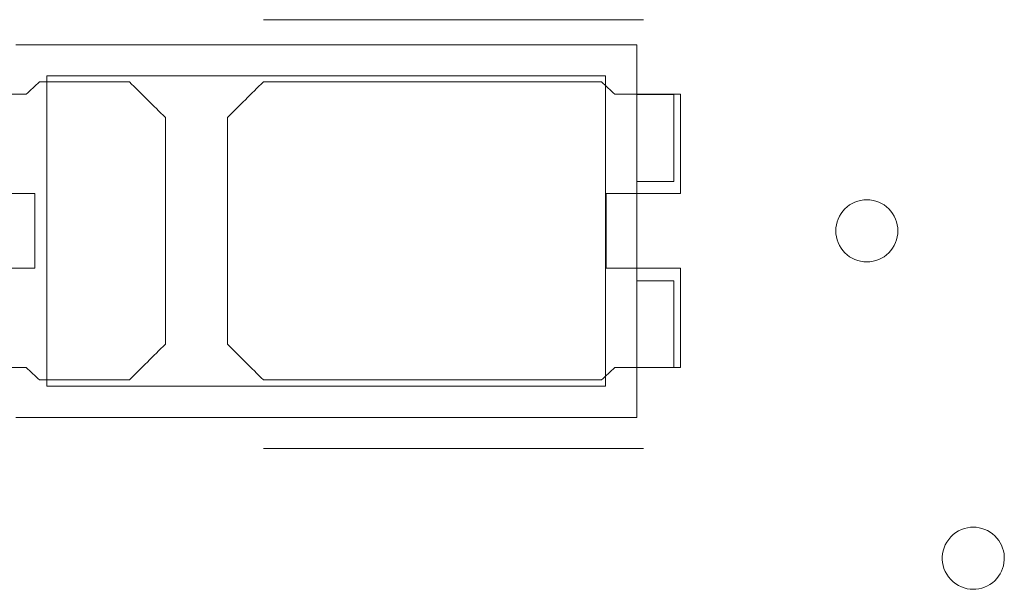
# Model space of a CAD drawing. Header units: inches. Extents: x 511 to 849, y 252 to 484.
# Tile 100 of 235: x 736.64 to 744.57, y 442.69 to 447.27. Entities that reach past the tile are written whole.
import ezdxf

# ---------------------------------------------------------------- set-up
doc = ezdxf.new("R2010")
doc.units = ezdxf.units.IN
doc.header["$MEASUREMENT"] = 0
doc.layers.add('1', color=7, linetype='Continuous')

# ---------------------------------------------------------------- blocks, each defined once
blk = doc.blocks.new('block 531')
at = {"layer": '1', "color": 155, "lineweight": 18, "true_color": 0x4c7299}
blk.add_lwpolyline([(741.3576, 444.3228), (736.8576, 444.3228)], dxfattribs=at)
blk = doc.blocks.new('block 532')
at = {"layer": '1', "color": 155, "lineweight": 18, "true_color": 0x4c7299}
blk.add_lwpolyline([(741.3576, 446.8228), (741.3576, 444.3228)], dxfattribs=at)
blk = doc.blocks.new('block 533')
at = {"layer": '1', "color": 155, "lineweight": 18, "true_color": 0x4c7299}
blk.add_lwpolyline([(736.8576, 446.8228), (741.3576, 446.8228)], dxfattribs=at)
blk = doc.blocks.new('block 534')
at = {"layer": '1', "color": 155, "lineweight": 18, "true_color": 0x4c7299}
blk.add_lwpolyline([(736.8576, 444.3228), (736.8576, 446.8228)], dxfattribs=at)
blk = doc.blocks.new('block 535')
at = {"layer": '1', "color": 155, "lineweight": 18, "true_color": 0x4c7299}
blk.add_lwpolyline([(741.6076, 444.0728), (741.6076, 447.0728)], dxfattribs=at)
blk = doc.blocks.new('block 536')
at = {"layer": '1', "color": 155, "lineweight": 18, "true_color": 0x4c7299}
blk.add_lwpolyline([(736.6076, 444.0728), (741.6076, 444.0728)], dxfattribs=at)
blk = doc.blocks.new('block 538')
at = {"layer": '1', "color": 155, "lineweight": 18, "true_color": 0x4c7299}
blk.add_lwpolyline([(741.6076, 447.0728), (736.6076, 447.0728)], dxfattribs=at)
blk = doc.blocks.new('block 539')
at = {"layer": '1', "color": 155, "lineweight": 18, "true_color": 0x4c7299}
blk.add_lwpolyline([(741.9076, 445.9728), (741.9076, 446.6728)], dxfattribs=at)
blk = doc.blocks.new('block 540')
at = {"layer": '1', "color": 155, "lineweight": 18, "true_color": 0x4c7299}
blk.add_lwpolyline([(741.6076, 445.9728), (741.9076, 445.9728)], dxfattribs=at)
blk = doc.blocks.new('block 541')
at = {"layer": '1', "color": 155, "lineweight": 18, "true_color": 0x4c7299}
blk.add_lwpolyline([(741.9076, 446.6728), (741.6076, 446.6728)], dxfattribs=at)
blk = doc.blocks.new('block 542')
at = {"layer": '1', "color": 155, "lineweight": 18, "true_color": 0x4c7299}
blk.add_lwpolyline([(741.9076, 445.1728), (741.9076, 444.4728)], dxfattribs=at)
blk = doc.blocks.new('block 543')
at = {"layer": '1', "color": 155, "lineweight": 18, "true_color": 0x4c7299}
blk.add_lwpolyline([(741.9076, 444.4728), (741.6076, 444.4728)], dxfattribs=at)
blk = doc.blocks.new('block 544')
at = {"layer": '1', "color": 155, "lineweight": 18, "true_color": 0x4c7299}
blk.add_lwpolyline([(741.6076, 445.1728), (741.9076, 445.1728)], dxfattribs=at)
blk = doc.blocks.new('block 1208')
at = {"layer": '1', "color": 18, "lineweight": 13, "true_color": 0x4c0000}
blk.add_lwpolyline([(741.6614, 443.821), (738.6011, 443.821)], dxfattribs=at)
blk = doc.blocks.new('block 1212')
at = {"layer": '1', "color": 18, "lineweight": 13, "true_color": 0x4c0000}
blk.add_lwpolyline([(741.6614, 443.821), (738.6011, 443.821)], dxfattribs=at)
blk = doc.blocks.new('block 1265')
at = {"layer": '1', "color": 18, "lineweight": 13, "true_color": 0x4c0000}
blk.add_lwpolyline([(741.6614, 447.2742), (738.6011, 447.2742)], dxfattribs=at)
blk = doc.blocks.new('block 1297')
at = {"layer": '1', "color": 18, "lineweight": 13, "true_color": 0x4c0000}
blk.add_lwpolyline([(741.6614, 447.2742), (738.6011, 447.2742)], dxfattribs=at)
blk = doc.blocks.new('block 4326')
at = {"layer": '1', "color": 18, "lineweight": 13, "true_color": 0x4c0000}
blk.add_lwpolyline([(743.2113, 445.5742), (743.2124, 445.5979), (743.2159, 445.6219), (743.2218, 445.6458), (743.2301, 445.6693), (743.2407, 445.692), (743.2537, 445.7135), (743.2686, 445.7336), (743.2854, 445.7519), (743.3036, 445.7683), (743.323, 445.7825), (743.3432, 445.7946), (743.3648, 445.8049), (743.3877, 445.8132), (743.4116, 445.8193), (743.4363, 445.8231), (743.4614, 445.8243), (743.4865, 445.8231), (743.5112, 445.8193), (743.5351, 445.8132), (743.558, 445.8049), (743.5796, 445.7946), (743.5998, 445.7825), (743.6192, 445.7683), (743.6374, 445.7519), (743.6542, 445.7336), (743.6691, 445.7135), (743.6821, 445.692), (743.6927, 445.6693), (743.701, 445.6458), (743.7069, 445.6219), (743.7104, 445.5979), (743.7115, 445.5742), (743.7104, 445.5505), (743.7069, 445.5266), (743.701, 445.5027), (743.6927, 445.4792), (743.6821, 445.4565), (743.6691, 445.435), (743.6542, 445.4149), (743.6374, 445.3966), (743.6192, 445.3802), (743.5998, 445.3659), (743.5796, 445.3538), (743.558, 445.3435), (743.5351, 445.3352), (743.5112, 445.3291), (743.4865, 445.3254), (743.4614, 445.3241), (743.4363, 445.3254), (743.4116, 445.3291), (743.3877, 445.3352), (743.3648, 445.3435), (743.3432, 445.3538), (743.323, 445.3659), (743.3036, 445.3802), (743.2854, 445.3966), (743.2686, 445.4149), (743.2537, 445.435), (743.2407, 445.4565), (743.2301, 445.4792), (743.2218, 445.5027), (743.2159, 445.5266), (743.2124, 445.5505), (743.2113, 445.5742)], dxfattribs=at)
blk = doc.blocks.new('block 4327')
at = {"layer": '1', "color": 18, "lineweight": 13, "true_color": 0x4c0000}
blk.add_open_spline([(741.9614, 445.8742), (741.9614, 446.1409), (741.9614, 446.4076), (741.9614, 446.6742), (741.7847, 446.6742), (741.6079, 446.6742), (741.4312, 446.6742), (741.3955, 446.7076), (741.3597, 446.7409), (741.324, 446.7742), (740.4164, 446.7742), (739.5087, 446.7742), (738.6011, 446.7742), (738.5045, 446.6783), (738.408, 446.5824), (738.3114, 446.4864), (738.3114, 445.8783), (738.3114, 445.2702), (738.3114, 444.6621), (738.408, 444.5662), (738.5045, 444.4702), (738.6011, 444.3742), (739.5087, 444.3742), (740.4164, 444.3742), (741.324, 444.3742), (741.3597, 444.4076), (741.3955, 444.4409), (741.4312, 444.4742), (741.6079, 444.4742), (741.7847, 444.4742), (741.9614, 444.4742), (741.9614, 444.7409), (741.9614, 445.0076), (741.9614, 445.2742), (741.7614, 445.2742), (741.5614, 445.2742), (741.3614, 445.2742), (741.3614, 445.4742), (741.3614, 445.6742), (741.3614, 445.8742), (741.5614, 445.8742), (741.7614, 445.8742), (741.9614, 445.8742)], degree=3, knots=[0, 0, 0, 0, 1, 1, 1, 2, 2, 2, 3, 3, 3, 4, 4, 4, 5, 5, 5, 6, 6, 6, 7, 7, 7, 8, 8, 8, 9, 9, 9, 10, 10, 10, 11, 11, 11, 12, 12, 12, 13, 13, 13, 14, 14, 14, 14], dxfattribs=at)
blk = doc.blocks.new('block 4328')
at = {"layer": '1', "color": 18, "lineweight": 13, "true_color": 0x4c0000}
blk.add_open_spline([(741.9614, 445.8742), (741.9614, 446.1409), (741.9614, 446.4076), (741.9614, 446.6742), (741.7847, 446.6742), (741.6079, 446.6742), (741.4312, 446.6742), (741.3955, 446.7076), (741.3597, 446.7409), (741.324, 446.7742), (740.4164, 446.7742), (739.5087, 446.7742), (738.6011, 446.7742), (738.5045, 446.6783), (738.408, 446.5824), (738.3114, 446.4864), (738.3114, 445.8783), (738.3114, 445.2702), (738.3114, 444.6621), (738.408, 444.5662), (738.5045, 444.4702), (738.6011, 444.3742), (739.5087, 444.3742), (740.4164, 444.3742), (741.324, 444.3742), (741.3597, 444.4076), (741.3955, 444.4409), (741.4312, 444.4742), (741.6079, 444.4742), (741.7847, 444.4742), (741.9614, 444.4742), (741.9614, 444.7409), (741.9614, 445.0076), (741.9614, 445.2742), (741.7614, 445.2742), (741.5614, 445.2742), (741.3614, 445.2742), (741.3614, 445.4742), (741.3614, 445.6742), (741.3614, 445.8742), (741.5614, 445.8742), (741.7614, 445.8742), (741.9614, 445.8742)], degree=3, knots=[0, 0, 0, 0, 1, 1, 1, 2, 2, 2, 3, 3, 3, 4, 4, 4, 5, 5, 5, 6, 6, 6, 7, 7, 7, 8, 8, 8, 9, 9, 9, 10, 10, 10, 11, 11, 11, 12, 12, 12, 13, 13, 13, 14, 14, 14, 14], dxfattribs=at)
blk = doc.blocks.new('block 4329')
at = {"layer": '1', "color": 18, "lineweight": 13, "true_color": 0x4c0000}
blk.add_open_spline([(737.5218, 446.7742), (737.6183, 446.6783), (737.7149, 446.5824), (737.8114, 446.4864), (737.8114, 445.8783), (737.8114, 445.2702), (737.8114, 444.6621), (737.7149, 444.5662), (737.6183, 444.4702), (737.5218, 444.3742), (737.2808, 444.3742), (737.0398, 444.3742), (736.7988, 444.3742), (736.7631, 444.4076), (736.7274, 444.4409), (736.6917, 444.4742), (736.5149, 444.4742), (736.3382, 444.4742), (736.1614, 444.4742), (736.1614, 444.7409), (736.1614, 445.0076), (736.1614, 445.2742), (736.3614, 445.2742), (736.5614, 445.2742), (736.7614, 445.2742), (736.7614, 445.4742), (736.7614, 445.6742), (736.7614, 445.8742), (736.5614, 445.8742), (736.3614, 445.8742), (736.1614, 445.8742), (736.1614, 446.1409), (736.1614, 446.4076), (736.1614, 446.6742), (736.3382, 446.6742), (736.5149, 446.6742), (736.6917, 446.6742), (736.7274, 446.7076), (736.7631, 446.7409), (736.7988, 446.7742), (737.0398, 446.7742), (737.2808, 446.7742), (737.5218, 446.7742)], degree=3, knots=[0, 0, 0, 0, 1, 1, 1, 2, 2, 2, 3, 3, 3, 4, 4, 4, 5, 5, 5, 6, 6, 6, 7, 7, 7, 8, 8, 8, 9, 9, 9, 10, 10, 10, 11, 11, 11, 12, 12, 12, 13, 13, 13, 14, 14, 14, 14], dxfattribs=at)
blk = doc.blocks.new('block 4330')
at = {"layer": '1', "color": 18, "lineweight": 13, "true_color": 0x4c0000}
blk.add_open_spline([(737.5218, 446.7742), (737.6183, 446.6783), (737.7149, 446.5824), (737.8114, 446.4864), (737.8114, 445.8783), (737.8114, 445.2702), (737.8114, 444.6621), (737.7149, 444.5662), (737.6183, 444.4702), (737.5218, 444.3742), (737.2808, 444.3742), (737.0398, 444.3742), (736.7988, 444.3742), (736.7631, 444.4076), (736.7274, 444.4409), (736.6917, 444.4742), (736.5149, 444.4742), (736.3382, 444.4742), (736.1614, 444.4742), (736.1614, 444.7409), (736.1614, 445.0076), (736.1614, 445.2742), (736.3614, 445.2742), (736.5614, 445.2742), (736.7614, 445.2742), (736.7614, 445.4742), (736.7614, 445.6742), (736.7614, 445.8742), (736.5614, 445.8742), (736.3614, 445.8742), (736.1614, 445.8742), (736.1614, 446.1409), (736.1614, 446.4076), (736.1614, 446.6742), (736.3382, 446.6742), (736.5149, 446.6742), (736.6917, 446.6742), (736.7274, 446.7076), (736.7631, 446.7409), (736.7988, 446.7742), (737.0398, 446.7742), (737.2808, 446.7742), (737.5218, 446.7742)], degree=3, knots=[0, 0, 0, 0, 1, 1, 1, 2, 2, 2, 3, 3, 3, 4, 4, 4, 5, 5, 5, 6, 6, 6, 7, 7, 7, 8, 8, 8, 9, 9, 9, 10, 10, 10, 11, 11, 11, 12, 12, 12, 13, 13, 13, 14, 14, 14, 14], dxfattribs=at)
blk = doc.blocks.new('block 4369')
at = {"layer": '1', "color": 18, "lineweight": 13, "true_color": 0x4c0000}
blk.add_open_spline([(741.9614, 445.8742), (741.9614, 446.1409), (741.9614, 446.4076), (741.9614, 446.6742), (741.7847, 446.6742), (741.6079, 446.6742), (741.4312, 446.6742), (741.3955, 446.7076), (741.3597, 446.7409), (741.324, 446.7742), (740.4164, 446.7742), (739.5087, 446.7742), (738.6011, 446.7742), (738.5045, 446.6783), (738.408, 446.5824), (738.3114, 446.4864), (738.3114, 445.8783), (738.3114, 445.2702), (738.3114, 444.6621), (738.408, 444.5662), (738.5045, 444.4702), (738.6011, 444.3742), (739.5087, 444.3742), (740.4164, 444.3742), (741.324, 444.3742), (741.3597, 444.4076), (741.3955, 444.4409), (741.4312, 444.4742), (741.6079, 444.4742), (741.7847, 444.4742), (741.9614, 444.4742), (741.9614, 444.7409), (741.9614, 445.0076), (741.9614, 445.2742), (741.7614, 445.2742), (741.5614, 445.2742), (741.3614, 445.2742), (741.3614, 445.4742), (741.3614, 445.6742), (741.3614, 445.8742), (741.5614, 445.8742), (741.7614, 445.8742), (741.9614, 445.8742)], degree=3, knots=[0, 0, 0, 0, 1, 1, 1, 2, 2, 2, 3, 3, 3, 4, 4, 4, 5, 5, 5, 6, 6, 6, 7, 7, 7, 8, 8, 8, 9, 9, 9, 10, 10, 10, 11, 11, 11, 12, 12, 12, 13, 13, 13, 14, 14, 14, 14], dxfattribs=at)
blk = doc.blocks.new('block 4419')
at = {"layer": '1', "color": 18, "lineweight": 13, "true_color": 0x4c0000}
blk.add_open_spline([(741.9614, 445.8742), (741.9614, 446.1409), (741.9614, 446.4076), (741.9614, 446.6742), (741.7847, 446.6742), (741.6079, 446.6742), (741.4312, 446.6742), (741.3955, 446.7076), (741.3597, 446.7409), (741.324, 446.7742), (740.4164, 446.7742), (739.5087, 446.7742), (738.6011, 446.7742), (738.5045, 446.6783), (738.408, 446.5824), (738.3114, 446.4864), (738.3114, 445.8783), (738.3114, 445.2702), (738.3114, 444.6621), (738.408, 444.5662), (738.5045, 444.4702), (738.6011, 444.3742), (739.5087, 444.3742), (740.4164, 444.3742), (741.324, 444.3742), (741.3597, 444.4076), (741.3955, 444.4409), (741.4312, 444.4742), (741.6079, 444.4742), (741.7847, 444.4742), (741.9614, 444.4742), (741.9614, 444.7409), (741.9614, 445.0076), (741.9614, 445.2742), (741.7614, 445.2742), (741.5614, 445.2742), (741.3614, 445.2742), (741.3614, 445.4742), (741.3614, 445.6742), (741.3614, 445.8742), (741.5614, 445.8742), (741.7614, 445.8742), (741.9614, 445.8742)], degree=3, knots=[0, 0, 0, 0, 1, 1, 1, 2, 2, 2, 3, 3, 3, 4, 4, 4, 5, 5, 5, 6, 6, 6, 7, 7, 7, 8, 8, 8, 9, 9, 9, 10, 10, 10, 11, 11, 11, 12, 12, 12, 13, 13, 13, 14, 14, 14, 14], dxfattribs=at)
blk = doc.blocks.new('block 4423')
at = {"layer": '1', "color": 18, "lineweight": 13, "true_color": 0x4c0000}
blk.add_open_spline([(737.5218, 446.7742), (737.6183, 446.6783), (737.7149, 446.5824), (737.8114, 446.4864), (737.8114, 445.8783), (737.8114, 445.2702), (737.8114, 444.6621), (737.7149, 444.5662), (737.6183, 444.4702), (737.5218, 444.3742), (737.2808, 444.3742), (737.0398, 444.3742), (736.7988, 444.3742), (736.7631, 444.4076), (736.7274, 444.4409), (736.6917, 444.4742), (736.5149, 444.4742), (736.3382, 444.4742), (736.1614, 444.4742), (736.1614, 444.7409), (736.1614, 445.0076), (736.1614, 445.2742), (736.3614, 445.2742), (736.5614, 445.2742), (736.7614, 445.2742), (736.7614, 445.4742), (736.7614, 445.6742), (736.7614, 445.8742), (736.5614, 445.8742), (736.3614, 445.8742), (736.1614, 445.8742), (736.1614, 446.1409), (736.1614, 446.4076), (736.1614, 446.6742), (736.3382, 446.6742), (736.5149, 446.6742), (736.6917, 446.6742), (736.7274, 446.7076), (736.7631, 446.7409), (736.7988, 446.7742), (737.0398, 446.7742), (737.2808, 446.7742), (737.5218, 446.7742)], degree=3, knots=[0, 0, 0, 0, 1, 1, 1, 2, 2, 2, 3, 3, 3, 4, 4, 4, 5, 5, 5, 6, 6, 6, 7, 7, 7, 8, 8, 8, 9, 9, 9, 10, 10, 10, 11, 11, 11, 12, 12, 12, 13, 13, 13, 14, 14, 14, 14], dxfattribs=at)
blk = doc.blocks.new('block 4439')
at = {"layer": '1', "color": 18, "lineweight": 13, "true_color": 0x4c0000}
blk.add_open_spline([(737.5218, 446.7742), (737.6183, 446.6783), (737.7149, 446.5824), (737.8114, 446.4864), (737.8114, 445.8783), (737.8114, 445.2702), (737.8114, 444.6621), (737.7149, 444.5662), (737.6183, 444.4702), (737.5218, 444.3742), (737.2808, 444.3742), (737.0398, 444.3742), (736.7988, 444.3742), (736.7631, 444.4076), (736.7274, 444.4409), (736.6917, 444.4742), (736.5149, 444.4742), (736.3382, 444.4742), (736.1614, 444.4742), (736.1614, 444.7409), (736.1614, 445.0076), (736.1614, 445.2742), (736.3614, 445.2742), (736.5614, 445.2742), (736.7614, 445.2742), (736.7614, 445.4742), (736.7614, 445.6742), (736.7614, 445.8742), (736.5614, 445.8742), (736.3614, 445.8742), (736.1614, 445.8742), (736.1614, 446.1409), (736.1614, 446.4076), (736.1614, 446.6742), (736.3382, 446.6742), (736.5149, 446.6742), (736.6917, 446.6742), (736.7274, 446.7076), (736.7631, 446.7409), (736.7988, 446.7742), (737.0398, 446.7742), (737.2808, 446.7742), (737.5218, 446.7742)], degree=3, knots=[0, 0, 0, 0, 1, 1, 1, 2, 2, 2, 3, 3, 3, 4, 4, 4, 5, 5, 5, 6, 6, 6, 7, 7, 7, 8, 8, 8, 9, 9, 9, 10, 10, 10, 11, 11, 11, 12, 12, 12, 13, 13, 13, 14, 14, 14, 14], dxfattribs=at)
blk = doc.blocks.new('block 4459')
at = {"layer": '1', "color": 18, "lineweight": 13, "true_color": 0x4c0000}
blk.add_lwpolyline([(743.2113, 445.5742), (743.2124, 445.5979), (743.2159, 445.6219), (743.2218, 445.6458), (743.2301, 445.6693), (743.2407, 445.692), (743.2537, 445.7135), (743.2686, 445.7336), (743.2854, 445.7519), (743.3036, 445.7683), (743.323, 445.7825), (743.3432, 445.7946), (743.3648, 445.8049), (743.3877, 445.8132), (743.4116, 445.8193), (743.4363, 445.8231), (743.4614, 445.8243), (743.4865, 445.8231), (743.5112, 445.8193), (743.5351, 445.8132), (743.558, 445.8049), (743.5796, 445.7946), (743.5998, 445.7825), (743.6192, 445.7683), (743.6374, 445.7519), (743.6542, 445.7336), (743.6691, 445.7135), (743.6821, 445.692), (743.6927, 445.6693), (743.701, 445.6458), (743.7069, 445.6219), (743.7104, 445.5979), (743.7115, 445.5742), (743.7104, 445.5505), (743.7069, 445.5266), (743.701, 445.5027), (743.6927, 445.4792), (743.6821, 445.4565), (743.6691, 445.435), (743.6542, 445.4149), (743.6374, 445.3966), (743.6192, 445.3802), (743.5998, 445.3659), (743.5796, 445.3538), (743.558, 445.3435), (743.5351, 445.3352), (743.5112, 445.3291), (743.4865, 445.3254), (743.4614, 445.3241), (743.4363, 445.3254), (743.4116, 445.3291), (743.3877, 445.3352), (743.3648, 445.3435), (743.3432, 445.3538), (743.323, 445.3659), (743.3036, 445.3802), (743.2854, 445.3966), (743.2686, 445.4149), (743.2537, 445.435), (743.2407, 445.4565), (743.2301, 445.4792), (743.2218, 445.5027), (743.2159, 445.5266), (743.2124, 445.5505), (743.2113, 445.5742)], dxfattribs=at)
blk = doc.blocks.new('block 4494')
at = {"layer": '1', "color": 18, "lineweight": 13, "true_color": 0x4c0000}
blk.add_lwpolyline([(744.3189, 443.1884), (744.3419, 443.1874), (744.3652, 443.1841), (744.3884, 443.1786), (744.4113, 443.1708), (744.4334, 443.1607), (744.4545, 443.1485), (744.4743, 443.1343), (744.4925, 443.1184), (744.5088, 443.101), (744.5233, 443.0825), (744.5356, 443.0631), (744.5462, 443.0426), (744.555, 443.0208), (744.5617, 442.9979), (744.5663, 442.9742), (744.5686, 442.9499), (744.5686, 442.9255), (744.5661, 442.9013), (744.5614, 442.8777), (744.5545, 442.8548), (744.5456, 442.8331), (744.535, 442.8127), (744.5225, 442.7933), (744.508, 442.7748), (744.4915, 442.7575), (744.4732, 442.7417), (744.4533, 442.7276), (744.4322, 442.7156), (744.41, 442.7056), (744.3871, 442.6979), (744.3638, 442.6925), (744.3406, 442.6894), (744.3176, 442.6884), (744.2944, 442.6896), (744.2706, 442.6931), (744.2466, 442.6991), (744.2227, 442.7077), (744.1994, 442.7189), (744.177, 442.7326), (744.156, 442.7488), (744.1367, 442.7673), (744.1195, 442.7876), (744.1047, 442.8095), (744.0925, 442.8325), (744.0828, 442.8562), (744.0758, 442.8802), (744.0713, 442.9041), (744.0691, 442.9276), (744.0692, 442.9506), (744.0715, 442.9741), (744.0761, 442.998), (744.0833, 443.022), (744.0931, 443.0457), (744.1055, 443.0687), (744.1205, 443.0905), (744.1377, 443.1107), (744.1571, 443.129), (744.1782, 443.1451), (744.2007, 443.1587), (744.2241, 443.1697), (744.248, 443.1782), (744.272, 443.184), (744.2957, 443.1874), (744.3189, 443.1884)], dxfattribs=at)

msp = doc.modelspace()

# ---------------------------------------------------------------- block references
at = {"layer": '1'}
for name in ['block 1265', 'block 1297', 'block 538', 'block 535', 'block 533', 'block 534', 'block 532', 'block 4329', 'block 4330', 'block 4423', 'block 4439', 'block 4327', 'block 4328', 'block 4369', 'block 4419', 'block 541', 'block 539', 'block 540', 'block 4326', 'block 4459', 'block 544', 'block 542', 'block 543', 'block 531', 'block 536', 'block 1208', 'block 1212', 'block 4494']:
    msp.add_blockref(name, (0, 0), dxfattribs=at)

doc.saveas('drawing.dxf')
